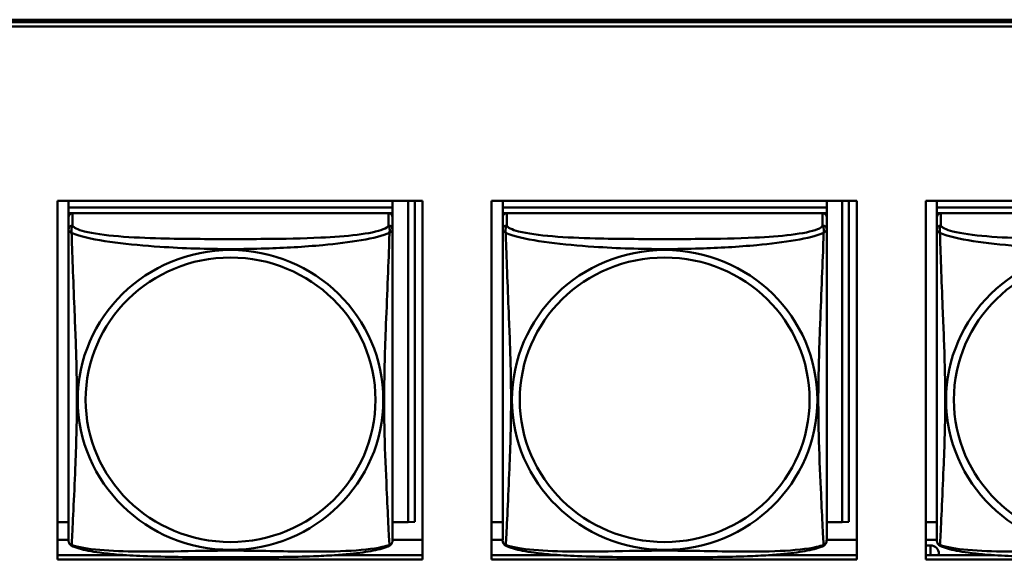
# Model space of a CAD drawing. Header units: inches. Extents: x 0.8 to 72.9, y -5.1 to 48.7.
# Tile 73 of 237: x 47.393 to 48.829, y 12.45 to 13.237. Entities that reach past the tile are written whole.
import ezdxf

# ---------------------------------------------------------------- set-up
doc = ezdxf.new("R2010")
doc.units = ezdxf.units.IN
doc.header["$MEASUREMENT"] = 0
doc.layers.add('Visible Edges(ROSSANSI)', color=7, linetype='Continuous', lineweight=50)
doc.layers.add('Visible Tangent Edges(ROSSANSI)', color=7, linetype='Continuous', lineweight=50)

msp = doc.modelspace()

# ---------------------------------------------------------------- linework, layer by layer
at = {"layer": 'Visible Edges(ROSSANSI)'}
for p, q in [((35.8645, 13.2374), (53.2406, 13.2373)), ((35.8655, 13.2337), (53.2406, 13.2337)), ((53.2406, 13.2276), (35.8655, 13.2276)), ((47.4481, 12.4504), (47.4481, 12.9732)), ((47.4481, 12.9732), (47.9805, 12.9732)), ((47.4642, 12.9732), (47.4642, 12.9633)), ((47.9366, 12.9732), (47.9366, 12.9633)), ((47.9592, 12.9732), (47.9592, 12.5046)), ((47.9691, 12.9732), (47.9691, 12.505)), ((47.9805, 12.9732), (47.9805, 12.4504)), ((48.0811, 12.4504), (48.0811, 12.9732)), ((48.0811, 12.9732), (48.6135, 12.9732)), ((48.0972, 12.9732), (48.0972, 12.9633)), ((48.5696, 12.9732), (48.5696, 12.9633)), ((48.5922, 12.9732), (48.5922, 12.5046)), ((48.6021, 12.9732), (48.6021, 12.505)), ((48.6135, 12.9732), (48.6135, 12.4504)), ((48.7141, 12.4504), (48.7141, 12.9732)), ((48.7141, 12.9732), (49.2465, 12.9732)), ((48.7302, 12.9732), (48.7302, 12.9633)), ((47.9366, 12.9633), (47.4642, 12.9633)), ((47.4642, 12.9633), (47.4642, 12.9551)), ((47.4642, 12.9633), (47.4642, 12.9633)), ((47.4642, 12.9633), (47.9366, 12.9633)), ((47.4642, 12.9494), (47.4642, 12.9551)), ((47.4642, 12.9551), (47.47, 12.9551)), ((47.4642, 12.9493), (47.4642, 12.9316)), ((47.9307, 12.9551), (47.4701, 12.9551)), ((47.9308, 12.9551), (47.9366, 12.9551)), ((47.9366, 12.9633), (47.9366, 12.9551)), ((47.9366, 12.9633), (47.9366, 12.9633)), ((47.9366, 12.9551), (47.9366, 12.9494)), ((47.9366, 12.9316), (47.9366, 12.9493)), ((48.5696, 12.9633), (48.0972, 12.9633)), ((48.0972, 12.9633), (48.0972, 12.9551)), ((48.0972, 12.9633), (48.0972, 12.9633)), ((48.0972, 12.9633), (48.5696, 12.9633)), ((48.0972, 12.9494), (48.0972, 12.9551)), ((48.0972, 12.9551), (48.103, 12.9551)), ((48.0972, 12.9493), (48.0972, 12.9316)), ((48.5637, 12.9551), (48.1031, 12.9551)), ((48.5638, 12.9551), (48.5696, 12.9551)), ((48.5696, 12.9633), (48.5696, 12.9551)), ((48.5696, 12.9633), (48.5696, 12.9633)), ((48.5696, 12.9551), (48.5696, 12.9494)), ((48.5696, 12.9316), (48.5696, 12.9493)), ((49.2026, 12.9633), (48.7302, 12.9633)), ((48.7302, 12.9633), (48.7302, 12.9551)), ((48.7302, 12.9633), (48.7302, 12.9633)), ((48.7302, 12.9633), (49.2026, 12.9633)), ((48.7302, 12.9494), (48.7302, 12.9551)), ((48.7302, 12.9551), (48.736, 12.9551)), ((48.7302, 12.9493), (48.7302, 12.9316)), ((49.1967, 12.9551), (48.7361, 12.9551)), ((47.4642, 12.5046), (47.4481, 12.5046)), ((47.9592, 12.5046), (47.9366, 12.5046)), ((47.9592, 12.5046), (47.9691, 12.505)), ((48.0972, 12.5046), (48.0811, 12.5046)), ((48.5922, 12.5046), (48.5696, 12.5046)), ((48.5922, 12.5046), (48.6021, 12.505)), ((48.7302, 12.5046), (48.7141, 12.5046)), ((47.4642, 12.4789), (47.4481, 12.4789)), ((47.9805, 12.4789), (47.9366, 12.4789)), ((48.0972, 12.4789), (48.0811, 12.4789)), ((48.6135, 12.4789), (48.5696, 12.4789)), ((48.7302, 12.4789), (48.7141, 12.4789)), ((48.7141, 12.4708), (48.7208, 12.4708)), ((47.4481, 12.4565), (47.5485, 12.4565)), ((47.9805, 12.4504), (47.4481, 12.4504)), ((47.8523, 12.4565), (47.9805, 12.4565)), ((48.0811, 12.4565), (48.1815, 12.4565)), ((48.6135, 12.4504), (48.0811, 12.4504)), ((48.4853, 12.4565), (48.6135, 12.4565)), ((48.7141, 12.4565), (48.8145, 12.4565)), ((49.2465, 12.4504), (48.7141, 12.4504)), ((48.7333, 12.4565), (48.7333, 12.4585))]:
    msp.add_line(p, q, dxfattribs=at)
for centre, start, end in [((47.4779, 12.4787), 180, 189.1496), ((47.9228, 12.4787), 350.8504, 360), ((48.1109, 12.4787), 180, 189.1496), ((48.5558, 12.4787), 350.8504, 360), ((48.7439, 12.4787), 180, 189.1496)]:
    msp.add_arc(centre, 0.0138, start, end, dxfattribs=at)
for centre, major_axis, start_param, end_param in [((47.4701, 12.9493), (-0.00591, 0), 4.712389, 6.283185), ((47.9307, 12.9493), (0.00591, 0), 0, 1.570796), ((48.1031, 12.9493), (-0.00591, 0), 4.712389, 6.283185), ((48.5637, 12.9493), (0.00591, 0), 0, 1.570796), ((48.7361, 12.9493), (-0.00591, 0), 4.712389, 6.283185), ((48.7208, 12.4585), (0.0125, 0), 0, 1.570796)]:
    msp.add_ellipse(centre, major_axis=major_axis, ratio=0.981793, start_param=start_param, end_param=end_param, dxfattribs=at)
for points, knots in [([(47.4642, 12.9316), (47.4642, 12.9291), (47.4642, 12.9245), (47.4642, 12.9183), (47.4642, 12.9071), (47.4642, 12.8907), (47.4642, 12.8728), (47.4642, 12.855), (47.4642, 12.8358), (47.4642, 12.8166), (47.4642, 12.7895), (47.4642, 12.7623), (47.4642, 12.7356), (47.4642, 12.7188), (47.4642, 12.7022), (47.4642, 12.6856), (47.4642, 12.6523), (47.4642, 12.6191), (47.4642, 12.5869), (47.4642, 12.5468), (47.4642, 12.5063), (47.4642, 12.4877), (47.4642, 12.4819), (47.4642, 12.4787), (47.4642, 12.4787)], [0.325731, 0.325731, 0.325731, 0.325731, 0.404774, 0.404774, 0.404774, 0.550532, 0.550532, 0.550532, 0.69629, 0.69629, 0.69629, 0.902598, 0.902598, 0.902598, 1.03154, 1.03154, 1.03154, 1.289425, 1.289425, 1.289425, 1.610774, 1.610774, 1.610774, 1.710218, 1.710218, 1.710218, 1.710218]), ([(47.9366, 12.4787), (47.9366, 12.4787), (47.9366, 12.4796), (47.9366, 12.4812), (47.9366, 12.4859), (47.9366, 12.4968), (47.9366, 12.5107), (47.9366, 12.5245), (47.9366, 12.5411), (47.9366, 12.5585), (47.9366, 12.5831), (47.9366, 12.6095), (47.9366, 12.6359), (47.9366, 12.6524), (47.9366, 12.669), (47.9366, 12.6856), (47.9366, 12.7188), (47.9366, 12.7521), (47.9366, 12.786), (47.9366, 12.8284), (47.9366, 12.8742), (47.9366, 12.9057), (47.9366, 12.9182), (47.9366, 12.9276), (47.9366, 12.9316)], [0.352862, 0.352862, 0.352862, 0.352862, 0.404774, 0.404774, 0.404774, 0.550532, 0.550532, 0.550532, 0.69629, 0.69629, 0.69629, 0.902598, 0.902598, 0.902598, 1.03154, 1.03154, 1.03154, 1.289425, 1.289425, 1.289425, 1.610774, 1.610774, 1.610774, 1.73735, 1.73735, 1.73735, 1.73735]), ([(48.0972, 12.9316), (48.0972, 12.9291), (48.0972, 12.9245), (48.0972, 12.9183), (48.0972, 12.9071), (48.0972, 12.8907), (48.0972, 12.8728), (48.0972, 12.855), (48.0972, 12.8358), (48.0972, 12.8166), (48.0972, 12.7895), (48.0972, 12.7623), (48.0972, 12.7356), (48.0972, 12.7188), (48.0972, 12.7022), (48.0972, 12.6856), (48.0972, 12.6523), (48.0972, 12.6191), (48.0972, 12.5869), (48.0972, 12.5468), (48.0972, 12.5063), (48.0972, 12.4877), (48.0972, 12.4819), (48.0972, 12.4787), (48.0972, 12.4787)], [0.325731, 0.325731, 0.325731, 0.325731, 0.404774, 0.404774, 0.404774, 0.550532, 0.550532, 0.550532, 0.69629, 0.69629, 0.69629, 0.902598, 0.902598, 0.902598, 1.03154, 1.03154, 1.03154, 1.289425, 1.289425, 1.289425, 1.610774, 1.610774, 1.610774, 1.710218, 1.710218, 1.710218, 1.710218]), ([(48.5696, 12.4787), (48.5696, 12.4787), (48.5696, 12.4796), (48.5696, 12.4812), (48.5696, 12.4859), (48.5696, 12.4968), (48.5696, 12.5107), (48.5696, 12.5245), (48.5696, 12.5411), (48.5696, 12.5585), (48.5696, 12.5831), (48.5696, 12.6095), (48.5696, 12.6359), (48.5696, 12.6524), (48.5696, 12.669), (48.5696, 12.6856), (48.5696, 12.7188), (48.5696, 12.7521), (48.5696, 12.786), (48.5696, 12.8284), (48.5696, 12.8742), (48.5696, 12.9057), (48.5696, 12.9182), (48.5696, 12.9276), (48.5696, 12.9316)], [0.352862, 0.352862, 0.352862, 0.352862, 0.404774, 0.404774, 0.404774, 0.550532, 0.550532, 0.550532, 0.69629, 0.69629, 0.69629, 0.902598, 0.902598, 0.902598, 1.03154, 1.03154, 1.03154, 1.289425, 1.289425, 1.289425, 1.610774, 1.610774, 1.610774, 1.73735, 1.73735, 1.73735, 1.73735]), ([(48.7302, 12.9316), (48.7302, 12.9291), (48.7302, 12.9245), (48.7302, 12.9183), (48.7302, 12.9071), (48.7302, 12.8907), (48.7302, 12.8728), (48.7302, 12.855), (48.7302, 12.8358), (48.7302, 12.8166), (48.7302, 12.7895), (48.7302, 12.7623), (48.7302, 12.7356), (48.7302, 12.7188), (48.7302, 12.7022), (48.7302, 12.6856), (48.7302, 12.6523), (48.7302, 12.6191), (48.7302, 12.5869), (48.7302, 12.5468), (48.7302, 12.5063), (48.7302, 12.4877), (48.7302, 12.4819), (48.7302, 12.4787), (48.7302, 12.4787)], [0.325731, 0.325731, 0.325731, 0.325731, 0.404774, 0.404774, 0.404774, 0.550532, 0.550532, 0.550532, 0.69629, 0.69629, 0.69629, 0.902598, 0.902598, 0.902598, 1.03154, 1.03154, 1.03154, 1.289425, 1.289425, 1.289425, 1.610774, 1.610774, 1.610774, 1.710218, 1.710218, 1.710218, 1.710218]), ([(47.4683, 12.4706), (47.4678, 12.4709), (47.4673, 12.4712), (47.4664, 12.4721), (47.466, 12.4725), (47.4654, 12.4734), (47.4651, 12.4739), (47.4648, 12.4747), (47.4647, 12.4751), (47.4645, 12.4758), (47.4644, 12.4762), (47.4643, 12.4765)], [0.02273771, 0.02273771, 0.02273771, 0.02273771, 0.02954865, 0.02954865, 0.03635958, 0.03635958, 0.04317052, 0.04317052, 0.04998146, 0.04998146, 0.0567924, 0.0567924, 0.0567924, 0.0567924]), ([(47.9324, 12.4706), (47.933, 12.4709), (47.9335, 12.4712), (47.9344, 12.4721), (47.9348, 12.4725), (47.9354, 12.4734), (47.9356, 12.4739), (47.936, 12.4747), (47.9361, 12.4751), (47.9363, 12.4758), (47.9364, 12.4762), (47.9364, 12.4765)], [0.02273771, 0.02273771, 0.02273771, 0.02273771, 0.02954865, 0.02954865, 0.03635958, 0.03635958, 0.04317052, 0.04317052, 0.04998146, 0.04998146, 0.0567924, 0.0567924, 0.0567924, 0.0567924]), ([(48.1013, 12.4706), (48.1008, 12.4709), (48.1003, 12.4712), (48.0994, 12.4721), (48.099, 12.4725), (48.0984, 12.4734), (48.0981, 12.4739), (48.0978, 12.4747), (48.0977, 12.4751), (48.0975, 12.4758), (48.0974, 12.4762), (48.0973, 12.4765)], [0.02273771, 0.02273771, 0.02273771, 0.02273771, 0.02954865, 0.02954865, 0.03635958, 0.03635958, 0.04317052, 0.04317052, 0.04998146, 0.04998146, 0.0567924, 0.0567924, 0.0567924, 0.0567924]), ([(48.5654, 12.4706), (48.566, 12.4709), (48.5665, 12.4712), (48.5674, 12.4721), (48.5678, 12.4725), (48.5684, 12.4734), (48.5686, 12.4739), (48.569, 12.4747), (48.5691, 12.4751), (48.5693, 12.4758), (48.5694, 12.4762), (48.5694, 12.4765)], [0.02273771, 0.02273771, 0.02273771, 0.02273771, 0.02954865, 0.02954865, 0.03635958, 0.03635958, 0.04317052, 0.04317052, 0.04998146, 0.04998146, 0.0567924, 0.0567924, 0.0567924, 0.0567924]), ([(48.7343, 12.4706), (48.7338, 12.4709), (48.7333, 12.4712), (48.7324, 12.4721), (48.732, 12.4725), (48.7314, 12.4734), (48.7311, 12.4739), (48.7308, 12.4747), (48.7307, 12.4751), (48.7305, 12.4758), (48.7304, 12.4762), (48.7303, 12.4765)], [0.02273771, 0.02273771, 0.02273771, 0.02273771, 0.02954865, 0.02954865, 0.03635958, 0.03635958, 0.04317052, 0.04317052, 0.04998146, 0.04998146, 0.0567924, 0.0567924, 0.0567924, 0.0567924]), ([(47.9324, 12.4706), (47.929, 12.4688), (47.9255, 12.4675), (47.9175, 12.4651), (47.9131, 12.4641), (47.9036, 12.4622), (47.8986, 12.4613), (47.8874, 12.4597), (47.8812, 12.459), (47.8673, 12.4576), (47.8596, 12.457), (47.8418, 12.4558), (47.8315, 12.4553), (47.8066, 12.4544), (47.7919, 12.454), (47.7602, 12.4536), (47.7432, 12.4535), (47.7092, 12.4534), (47.6922, 12.4534), (47.6582, 12.4535), (47.6412, 12.4536), (47.6072, 12.4541), (47.59, 12.4545), (47.5598, 12.4558), (47.5467, 12.4565), (47.5257, 12.4583), (47.5176, 12.4592), (47.504, 12.461), (47.4983, 12.462), (47.4882, 12.4639), (47.4838, 12.465), (47.4756, 12.4674), (47.4719, 12.4687), (47.4683, 12.4706)], [-1.678204, -1.678204, -1.678204, -1.678204, -1.629815, -1.629815, -1.580861, -1.580861, -1.532583, -1.532583, -1.479316, -1.479316, -1.416961, -1.416961, -1.337799, -1.337799, -1.226353, -1.226353, -1.09702, -1.09702, -0.967687, -0.967687, -0.838354, -0.838354, -0.709022, -0.709022, -0.60577, -0.60577, -0.53827, -0.53827, -0.483941, -0.483941, -0.435529, -0.435529, -0.384876, -0.384876, -0.384876, -0.384876]), ([(48.5654, 12.4706), (48.562, 12.4688), (48.5585, 12.4675), (48.5505, 12.4651), (48.5461, 12.4641), (48.5366, 12.4622), (48.5316, 12.4613), (48.5204, 12.4597), (48.5142, 12.459), (48.5003, 12.4576), (48.4926, 12.457), (48.4748, 12.4558), (48.4645, 12.4553), (48.4396, 12.4544), (48.4249, 12.454), (48.3932, 12.4536), (48.3762, 12.4535), (48.3422, 12.4534), (48.3252, 12.4534), (48.2912, 12.4535), (48.2742, 12.4536), (48.2402, 12.4541), (48.223, 12.4545), (48.1928, 12.4558), (48.1797, 12.4565), (48.1587, 12.4583), (48.1506, 12.4592), (48.137, 12.461), (48.1313, 12.462), (48.1212, 12.4639), (48.1168, 12.465), (48.1086, 12.4674), (48.1049, 12.4687), (48.1013, 12.4706)], [-1.678204, -1.678204, -1.678204, -1.678204, -1.629815, -1.629815, -1.580861, -1.580861, -1.532583, -1.532583, -1.479316, -1.479316, -1.416961, -1.416961, -1.337799, -1.337799, -1.226353, -1.226353, -1.09702, -1.09702, -0.967687, -0.967687, -0.838354, -0.838354, -0.709022, -0.709022, -0.60577, -0.60577, -0.53827, -0.53827, -0.483941, -0.483941, -0.435529, -0.435529, -0.384876, -0.384876, -0.384876, -0.384876]), ([(49.1984, 12.4706), (49.195, 12.4688), (49.1915, 12.4675), (49.1835, 12.4651), (49.1791, 12.4641), (49.1696, 12.4622), (49.1646, 12.4613), (49.1534, 12.4597), (49.1472, 12.459), (49.1333, 12.4576), (49.1256, 12.457), (49.1078, 12.4558), (49.0975, 12.4553), (49.0726, 12.4544), (49.0579, 12.454), (49.0262, 12.4536), (49.0092, 12.4535), (48.9752, 12.4534), (48.9582, 12.4534), (48.9242, 12.4535), (48.9072, 12.4536), (48.8732, 12.4541), (48.856, 12.4545), (48.8258, 12.4558), (48.8127, 12.4565), (48.7917, 12.4583), (48.7836, 12.4592), (48.77, 12.461), (48.7643, 12.462), (48.7542, 12.4639), (48.7498, 12.465), (48.7416, 12.4674), (48.7379, 12.4687), (48.7343, 12.4706)], [-1.678204, -1.678204, -1.678204, -1.678204, -1.629815, -1.629815, -1.580861, -1.580861, -1.532583, -1.532583, -1.479316, -1.479316, -1.416961, -1.416961, -1.337799, -1.337799, -1.226353, -1.226353, -1.09702, -1.09702, -0.967687, -0.967687, -0.838354, -0.838354, -0.709022, -0.709022, -0.60577, -0.60577, -0.53827, -0.53827, -0.483941, -0.483941, -0.435529, -0.435529, -0.384876, -0.384876, -0.384876, -0.384876])]:
    msp.add_open_spline(points, degree=3, knots=knots, dxfattribs=at)
at = {"layer": 'Visible Tangent Edges(ROSSANSI)'}
for p, q in [((47.4701, 12.9374), (47.4701, 12.9551)), ((47.9307, 12.9551), (47.9307, 12.9374)), ((48.1031, 12.9374), (48.1031, 12.9551)), ((48.5637, 12.9551), (48.5637, 12.9374)), ((48.7361, 12.9374), (48.7361, 12.9551)), ((48.7208, 12.4708), (48.7208, 12.4565))]:
    msp.add_line(p, q, dxfattribs=at)
for centre, major_axis, start_param, end_param in [((47.4701, 12.9316), (-0.00591, 0), 4.712389, 6.283185), ((47.9307, 12.9316), (0.00591, 0), 0, 1.570796), ((48.1031, 12.9316), (-0.00591, 0), 4.712389, 6.283185), ((48.5637, 12.9316), (0.00591, 0), 0, 1.570796), ((48.7361, 12.9316), (-0.00591, 0), 4.712389, 6.283185)]:
    msp.add_ellipse(centre, major_axis=major_axis, ratio=0.981793, start_param=start_param, end_param=end_param, dxfattribs=at)
for centre, major_axis in [((47.7004, 12.6829), (0.2227, 0)), ((48.3334, 12.6829), (0.2227, 0)), ((48.9664, 12.6829), (0.2227, 0)), ((47.7004, 12.6831), (0.2113, 0)), ((48.3334, 12.6831), (0.2113, 0)), ((48.9664, 12.6831), (0.2113, 0))]:
    msp.add_ellipse(centre, major_axis=major_axis, ratio=0.981793, dxfattribs=at)
for points, knots in [([(47.4687, 12.9264), (47.4685, 12.9275), (47.4684, 12.9285), (47.4683, 12.9305), (47.4684, 12.9314), (47.4685, 12.9327), (47.4686, 12.9332), (47.4688, 12.9338), (47.4689, 12.934), (47.469, 12.9345), (47.4691, 12.9348), (47.4694, 12.9355), (47.4695, 12.9359), (47.4698, 12.9367), (47.47, 12.9371), (47.4701, 12.9374)], [-0.00026741, -0.00026741, -0.00026741, -0.00026741, 0.01456352, 0.01456352, 0.03151317, 0.03151317, 0.04210669, 0.04210669, 0.04740346, 0.04740346, 0.05587828, 0.05587828, 0.06943799, 0.06943799, 0.0844808, 0.0844808, 0.0844808, 0.0844808]), ([(47.9307, 12.9374), (47.9301, 12.9355), (47.9274, 12.9335), (47.923, 12.9317), (47.9149, 12.9284), (47.901, 12.9257), (47.8848, 12.9237), (47.8687, 12.9217), (47.8505, 12.9204), (47.8319, 12.9195), (47.8055, 12.9182), (47.7782, 12.9178), (47.7511, 12.9176), (47.7342, 12.9175), (47.7173, 12.9175), (47.7004, 12.9175), (47.6665, 12.9175), (47.6327, 12.9175), (47.599, 12.9184), (47.557, 12.9195), (47.513, 12.9222), (47.4875, 12.9286), (47.4774, 12.9312), (47.471, 12.9343), (47.4701, 12.9374)], [0.325731, 0.325731, 0.325731, 0.325731, 0.404774, 0.404774, 0.404774, 0.550532, 0.550532, 0.550532, 0.69629, 0.69629, 0.69629, 0.902598, 0.902598, 0.902598, 1.03154, 1.03154, 1.03154, 1.289425, 1.289425, 1.289425, 1.610774, 1.610774, 1.610774, 1.73735, 1.73735, 1.73735, 1.73735]), ([(47.9307, 12.9374), (47.9308, 12.9371), (47.9309, 12.9367), (47.9312, 12.9359), (47.9314, 12.9355), (47.9317, 12.9348), (47.9318, 12.9345), (47.9319, 12.934), (47.932, 12.9338), (47.9321, 12.9332), (47.9322, 12.9327), (47.9324, 12.9314), (47.9325, 12.9305), (47.9324, 12.9285), (47.9323, 12.9275), (47.9321, 12.9264)], [-0.0844808, -0.0844808, -0.0844808, -0.0844808, -0.06943799, -0.06943799, -0.05587828, -0.05587828, -0.04740346, -0.04740346, -0.04210669, -0.04210669, -0.03151317, -0.03151317, -0.01456352, -0.01456352, 0.00026741, 0.00026741, 0.00026741, 0.00026741]), ([(48.1017, 12.9264), (48.1015, 12.9275), (48.1014, 12.9285), (48.1013, 12.9305), (48.1014, 12.9314), (48.1015, 12.9327), (48.1016, 12.9332), (48.1018, 12.9338), (48.1019, 12.934), (48.102, 12.9345), (48.1021, 12.9348), (48.1024, 12.9355), (48.1025, 12.9359), (48.1028, 12.9367), (48.103, 12.9371), (48.1031, 12.9374)], [-0.00026741, -0.00026741, -0.00026741, -0.00026741, 0.01456352, 0.01456352, 0.03151317, 0.03151317, 0.04210669, 0.04210669, 0.04740346, 0.04740346, 0.05587828, 0.05587828, 0.06943799, 0.06943799, 0.0844808, 0.0844808, 0.0844808, 0.0844808]), ([(48.5637, 12.9374), (48.5631, 12.9355), (48.5604, 12.9335), (48.556, 12.9317), (48.5479, 12.9284), (48.534, 12.9257), (48.5178, 12.9237), (48.5017, 12.9217), (48.4835, 12.9204), (48.4649, 12.9195), (48.4385, 12.9182), (48.4112, 12.9178), (48.3841, 12.9176), (48.3672, 12.9175), (48.3503, 12.9175), (48.3334, 12.9175), (48.2995, 12.9175), (48.2657, 12.9175), (48.232, 12.9184), (48.19, 12.9195), (48.146, 12.9222), (48.1205, 12.9286), (48.1104, 12.9312), (48.104, 12.9343), (48.1031, 12.9374)], [0.325731, 0.325731, 0.325731, 0.325731, 0.404774, 0.404774, 0.404774, 0.550532, 0.550532, 0.550532, 0.69629, 0.69629, 0.69629, 0.902598, 0.902598, 0.902598, 1.03154, 1.03154, 1.03154, 1.289425, 1.289425, 1.289425, 1.610774, 1.610774, 1.610774, 1.73735, 1.73735, 1.73735, 1.73735]), ([(48.5637, 12.9374), (48.5638, 12.9371), (48.5639, 12.9367), (48.5642, 12.9359), (48.5644, 12.9355), (48.5647, 12.9348), (48.5648, 12.9345), (48.5649, 12.934), (48.565, 12.9338), (48.5651, 12.9332), (48.5652, 12.9327), (48.5654, 12.9314), (48.5655, 12.9305), (48.5654, 12.9285), (48.5653, 12.9275), (48.5651, 12.9264)], [-0.0844808, -0.0844808, -0.0844808, -0.0844808, -0.06943799, -0.06943799, -0.05587828, -0.05587828, -0.04740346, -0.04740346, -0.04210669, -0.04210669, -0.03151317, -0.03151317, -0.01456352, -0.01456352, 0.00026741, 0.00026741, 0.00026741, 0.00026741]), ([(48.7347, 12.9264), (48.7345, 12.9275), (48.7344, 12.9285), (48.7343, 12.9305), (48.7344, 12.9314), (48.7345, 12.9327), (48.7346, 12.9332), (48.7348, 12.9338), (48.7349, 12.934), (48.735, 12.9345), (48.7351, 12.9348), (48.7354, 12.9355), (48.7355, 12.9359), (48.7358, 12.9367), (48.736, 12.9371), (48.7361, 12.9374)], [-0.00026741, -0.00026741, -0.00026741, -0.00026741, 0.01456352, 0.01456352, 0.03151317, 0.03151317, 0.04210669, 0.04210669, 0.04740346, 0.04740346, 0.05587828, 0.05587828, 0.06943799, 0.06943799, 0.0844808, 0.0844808, 0.0844808, 0.0844808]), ([(49.1967, 12.9374), (49.1961, 12.9355), (49.1934, 12.9335), (49.189, 12.9317), (49.1809, 12.9284), (49.167, 12.9257), (49.1508, 12.9237), (49.1347, 12.9217), (49.1165, 12.9204), (49.0979, 12.9195), (49.0715, 12.9182), (49.0442, 12.9178), (49.0171, 12.9176), (49.0002, 12.9175), (48.9833, 12.9175), (48.9664, 12.9175), (48.9325, 12.9175), (48.8987, 12.9175), (48.865, 12.9184), (48.823, 12.9195), (48.779, 12.9222), (48.7535, 12.9286), (48.7434, 12.9312), (48.737, 12.9343), (48.7361, 12.9374)], [0.325731, 0.325731, 0.325731, 0.325731, 0.404774, 0.404774, 0.404774, 0.550532, 0.550532, 0.550532, 0.69629, 0.69629, 0.69629, 0.902598, 0.902598, 0.902598, 1.03154, 1.03154, 1.03154, 1.289425, 1.289425, 1.289425, 1.610774, 1.610774, 1.610774, 1.73735, 1.73735, 1.73735, 1.73735]), ([(47.4642, 12.9316), (47.4642, 12.9313), (47.4642, 12.9311), (47.4642, 12.9307), (47.4643, 12.9305), (47.4644, 12.9302), (47.4645, 12.9301), (47.4646, 12.9299), (47.4647, 12.9298), (47.4649, 12.9295), (47.4651, 12.9293), (47.4657, 12.9288), (47.4662, 12.9284), (47.4673, 12.9274), (47.4679, 12.9269), (47.4687, 12.9264)], [-0.0844808, -0.0844808, -0.0844808, -0.0844808, -0.06943799, -0.06943799, -0.05587828, -0.05587828, -0.04740346, -0.04740346, -0.04210669, -0.04210669, -0.03151317, -0.03151317, -0.01456352, -0.01456352, 0.00026741, 0.00026741, 0.00026741, 0.00026741]), ([(47.4687, 12.9264), (47.4715, 12.9251), (47.475, 12.9238), (47.479, 12.9226), (47.5066, 12.9142), (47.5537, 12.9091), (47.5972, 12.9062), (47.6321, 12.9039), (47.6663, 12.9029), (47.7004, 12.9029), (47.7174, 12.9029), (47.7345, 12.9031), (47.7516, 12.9037), (47.7791, 12.9046), (47.8073, 12.9061), (47.8349, 12.9087), (47.8545, 12.9105), (47.8738, 12.9128), (47.8911, 12.9158), (47.9083, 12.9187), (47.9232, 12.9223), (47.9321, 12.9264)], [-1.657319, -1.657319, -1.657319, -1.657319, -1.610774, -1.610774, -1.610774, -1.289425, -1.289425, -1.289425, -1.03154, -1.03154, -1.03154, -0.902598, -0.902598, -0.902598, -0.69629, -0.69629, -0.69629, -0.550532, -0.550532, -0.550532, -0.405761, -0.405761, -0.405761, -0.405761]), ([(47.4687, 12.4714), (47.4688, 12.473), (47.4689, 12.4753), (47.4691, 12.4782), (47.4702, 12.498), (47.4723, 12.5412), (47.474, 12.5827), (47.4754, 12.616), (47.4764, 12.6495), (47.4764, 12.683), (47.4764, 12.6997), (47.4762, 12.7165), (47.4757, 12.7335), (47.4751, 12.7607), (47.4739, 12.7887), (47.4727, 12.8173), (47.4719, 12.8375), (47.4711, 12.858), (47.4703, 12.8772), (47.4696, 12.8963), (47.469, 12.914), (47.4687, 12.9264)], [-1.657319, -1.657319, -1.657319, -1.657319, -1.610774, -1.610774, -1.610774, -1.289425, -1.289425, -1.289425, -1.03154, -1.03154, -1.03154, -0.902598, -0.902598, -0.902598, -0.69629, -0.69629, -0.69629, -0.550532, -0.550532, -0.550532, -0.405761, -0.405761, -0.405761, -0.405761]), ([(47.9321, 12.9264), (47.932, 12.9224), (47.9318, 12.9178), (47.9317, 12.9128), (47.9306, 12.8784), (47.9284, 12.8293), (47.9267, 12.7853), (47.9254, 12.75), (47.9244, 12.7164), (47.9244, 12.683), (47.9244, 12.6662), (47.9246, 12.6495), (47.925, 12.6328), (47.9257, 12.606), (47.9269, 12.5789), (47.928, 12.5531), (47.9289, 12.5349), (47.9297, 12.5174), (47.9304, 12.5027), (47.9311, 12.488), (47.9317, 12.4764), (47.9321, 12.4714)], [-1.657319, -1.657319, -1.657319, -1.657319, -1.610774, -1.610774, -1.610774, -1.289425, -1.289425, -1.289425, -1.03154, -1.03154, -1.03154, -0.902598, -0.902598, -0.902598, -0.69629, -0.69629, -0.69629, -0.550532, -0.550532, -0.550532, -0.405761, -0.405761, -0.405761, -0.405761]), ([(47.9321, 12.9264), (47.9328, 12.9269), (47.9335, 12.9274), (47.9346, 12.9284), (47.9351, 12.9288), (47.9357, 12.9293), (47.9359, 12.9295), (47.9361, 12.9298), (47.9361, 12.9299), (47.9363, 12.9301), (47.9364, 12.9302), (47.9365, 12.9305), (47.9365, 12.9307), (47.9366, 12.9311), (47.9366, 12.9313), (47.9366, 12.9316)], [-0.00026741, -0.00026741, -0.00026741, -0.00026741, 0.01456352, 0.01456352, 0.03151317, 0.03151317, 0.04210669, 0.04210669, 0.04740346, 0.04740346, 0.05587828, 0.05587828, 0.06943799, 0.06943799, 0.0844808, 0.0844808, 0.0844808, 0.0844808]), ([(48.0972, 12.9316), (48.0972, 12.9313), (48.0972, 12.9311), (48.0972, 12.9307), (48.0973, 12.9305), (48.0974, 12.9302), (48.0975, 12.9301), (48.0976, 12.9299), (48.0977, 12.9298), (48.0979, 12.9295), (48.0981, 12.9293), (48.0987, 12.9288), (48.0992, 12.9284), (48.1003, 12.9274), (48.1009, 12.9269), (48.1017, 12.9264)], [-0.0844808, -0.0844808, -0.0844808, -0.0844808, -0.06943799, -0.06943799, -0.05587828, -0.05587828, -0.04740346, -0.04740346, -0.04210669, -0.04210669, -0.03151317, -0.03151317, -0.01456352, -0.01456352, 0.00026741, 0.00026741, 0.00026741, 0.00026741]), ([(48.1017, 12.9264), (48.1045, 12.9251), (48.108, 12.9238), (48.112, 12.9226), (48.1396, 12.9142), (48.1867, 12.9091), (48.2302, 12.9062), (48.2651, 12.9039), (48.2993, 12.9029), (48.3334, 12.9029), (48.3504, 12.9029), (48.3675, 12.9031), (48.3846, 12.9037), (48.4121, 12.9046), (48.4403, 12.9061), (48.4679, 12.9087), (48.4875, 12.9105), (48.5068, 12.9128), (48.5241, 12.9158), (48.5413, 12.9187), (48.5562, 12.9223), (48.5651, 12.9264)], [-1.657319, -1.657319, -1.657319, -1.657319, -1.610774, -1.610774, -1.610774, -1.289425, -1.289425, -1.289425, -1.03154, -1.03154, -1.03154, -0.902598, -0.902598, -0.902598, -0.69629, -0.69629, -0.69629, -0.550532, -0.550532, -0.550532, -0.405761, -0.405761, -0.405761, -0.405761]), ([(48.1017, 12.4714), (48.1018, 12.473), (48.1019, 12.4753), (48.1021, 12.4782), (48.1032, 12.498), (48.1053, 12.5412), (48.107, 12.5827), (48.1084, 12.616), (48.1094, 12.6495), (48.1094, 12.683), (48.1094, 12.6997), (48.1092, 12.7165), (48.1087, 12.7335), (48.1081, 12.7607), (48.1069, 12.7887), (48.1057, 12.8173), (48.1049, 12.8375), (48.1041, 12.858), (48.1033, 12.8772), (48.1026, 12.8963), (48.102, 12.914), (48.1017, 12.9264)], [-1.657319, -1.657319, -1.657319, -1.657319, -1.610774, -1.610774, -1.610774, -1.289425, -1.289425, -1.289425, -1.03154, -1.03154, -1.03154, -0.902598, -0.902598, -0.902598, -0.69629, -0.69629, -0.69629, -0.550532, -0.550532, -0.550532, -0.405761, -0.405761, -0.405761, -0.405761]), ([(48.5651, 12.9264), (48.565, 12.9224), (48.5648, 12.9178), (48.5647, 12.9128), (48.5636, 12.8784), (48.5614, 12.8293), (48.5597, 12.7853), (48.5584, 12.75), (48.5574, 12.7164), (48.5574, 12.683), (48.5574, 12.6662), (48.5576, 12.6495), (48.558, 12.6328), (48.5587, 12.606), (48.5599, 12.5789), (48.561, 12.5531), (48.5619, 12.5349), (48.5627, 12.5174), (48.5634, 12.5027), (48.5641, 12.488), (48.5647, 12.4764), (48.5651, 12.4714)], [-1.657319, -1.657319, -1.657319, -1.657319, -1.610774, -1.610774, -1.610774, -1.289425, -1.289425, -1.289425, -1.03154, -1.03154, -1.03154, -0.902598, -0.902598, -0.902598, -0.69629, -0.69629, -0.69629, -0.550532, -0.550532, -0.550532, -0.405761, -0.405761, -0.405761, -0.405761]), ([(48.5651, 12.9264), (48.5658, 12.9269), (48.5665, 12.9274), (48.5676, 12.9284), (48.5681, 12.9288), (48.5687, 12.9293), (48.5689, 12.9295), (48.5691, 12.9298), (48.5691, 12.9299), (48.5693, 12.9301), (48.5694, 12.9302), (48.5695, 12.9305), (48.5695, 12.9307), (48.5696, 12.9311), (48.5696, 12.9313), (48.5696, 12.9316)], [-0.00026741, -0.00026741, -0.00026741, -0.00026741, 0.01456352, 0.01456352, 0.03151317, 0.03151317, 0.04210669, 0.04210669, 0.04740346, 0.04740346, 0.05587828, 0.05587828, 0.06943799, 0.06943799, 0.0844808, 0.0844808, 0.0844808, 0.0844808]), ([(48.7302, 12.9316), (48.7302, 12.9313), (48.7302, 12.9311), (48.7302, 12.9307), (48.7303, 12.9305), (48.7304, 12.9302), (48.7305, 12.9301), (48.7306, 12.9299), (48.7307, 12.9298), (48.7309, 12.9295), (48.7311, 12.9293), (48.7317, 12.9288), (48.7322, 12.9284), (48.7333, 12.9274), (48.7339, 12.9269), (48.7347, 12.9264)], [-0.0844808, -0.0844808, -0.0844808, -0.0844808, -0.06943799, -0.06943799, -0.05587828, -0.05587828, -0.04740346, -0.04740346, -0.04210669, -0.04210669, -0.03151317, -0.03151317, -0.01456352, -0.01456352, 0.00026741, 0.00026741, 0.00026741, 0.00026741]), ([(48.7347, 12.9264), (48.7375, 12.9251), (48.741, 12.9238), (48.745, 12.9226), (48.7726, 12.9142), (48.8197, 12.9091), (48.8632, 12.9062), (48.8981, 12.9039), (48.9323, 12.9029), (48.9664, 12.9029), (48.9834, 12.9029), (49.0005, 12.9031), (49.0176, 12.9037), (49.0451, 12.9046), (49.0733, 12.9061), (49.1009, 12.9087), (49.1205, 12.9105), (49.1398, 12.9128), (49.1571, 12.9158), (49.1743, 12.9187), (49.1892, 12.9223), (49.1981, 12.9264)], [-1.657319, -1.657319, -1.657319, -1.657319, -1.610774, -1.610774, -1.610774, -1.289425, -1.289425, -1.289425, -1.03154, -1.03154, -1.03154, -0.902598, -0.902598, -0.902598, -0.69629, -0.69629, -0.69629, -0.550532, -0.550532, -0.550532, -0.405761, -0.405761, -0.405761, -0.405761]), ([(48.7347, 12.4714), (48.7348, 12.473), (48.7349, 12.4753), (48.7351, 12.4782), (48.7362, 12.498), (48.7383, 12.5412), (48.74, 12.5827), (48.7414, 12.616), (48.7424, 12.6495), (48.7424, 12.683), (48.7424, 12.6997), (48.7422, 12.7165), (48.7417, 12.7335), (48.7411, 12.7607), (48.7399, 12.7887), (48.7387, 12.8173), (48.7379, 12.8375), (48.7371, 12.858), (48.7363, 12.8772), (48.7356, 12.8963), (48.735, 12.914), (48.7347, 12.9264)], [-1.657319, -1.657319, -1.657319, -1.657319, -1.610774, -1.610774, -1.610774, -1.289425, -1.289425, -1.289425, -1.03154, -1.03154, -1.03154, -0.902598, -0.902598, -0.902598, -0.69629, -0.69629, -0.69629, -0.550532, -0.550532, -0.550532, -0.405761, -0.405761, -0.405761, -0.405761]), ([(47.4687, 12.4714), (47.4679, 12.4716), (47.4673, 12.4719), (47.4662, 12.4727), (47.4657, 12.4732), (47.4651, 12.4741), (47.4649, 12.4745), (47.4647, 12.475), (47.4646, 12.4752), (47.4645, 12.4757), (47.4644, 12.4761), (47.4643, 12.4764), (47.4643, 12.4765), (47.4643, 12.4765)], [-0.00026741, -0.00026741, -0.00026741, -0.00026741, 0.01456352, 0.01456352, 0.03151317, 0.03151317, 0.04210669, 0.04210669, 0.04740346, 0.04740346, 0.05587828, 0.05587828, 0.0567924, 0.0567924, 0.0567924, 0.0567924]), ([(47.9364, 12.4765), (47.9364, 12.4765), (47.9364, 12.4764), (47.9364, 12.4761), (47.9363, 12.4757), (47.9361, 12.4752), (47.9361, 12.475), (47.9359, 12.4745), (47.9357, 12.4741), (47.9351, 12.4732), (47.9346, 12.4727), (47.9335, 12.4719), (47.9328, 12.4716), (47.9321, 12.4714)], [-0.0567924, -0.0567924, -0.0567924, -0.0567924, -0.05587828, -0.05587828, -0.04740346, -0.04740346, -0.04210669, -0.04210669, -0.03151317, -0.03151317, -0.01456352, -0.01456352, 0.00026741, 0.00026741, 0.00026741, 0.00026741]), ([(48.1017, 12.4714), (48.1009, 12.4716), (48.1003, 12.4719), (48.0992, 12.4727), (48.0987, 12.4732), (48.0981, 12.4741), (48.0979, 12.4745), (48.0977, 12.475), (48.0976, 12.4752), (48.0975, 12.4757), (48.0974, 12.4761), (48.0973, 12.4764), (48.0973, 12.4765), (48.0973, 12.4765)], [-0.00026741, -0.00026741, -0.00026741, -0.00026741, 0.01456352, 0.01456352, 0.03151317, 0.03151317, 0.04210669, 0.04210669, 0.04740346, 0.04740346, 0.05587828, 0.05587828, 0.0567924, 0.0567924, 0.0567924, 0.0567924]), ([(48.5694, 12.4765), (48.5694, 12.4765), (48.5694, 12.4764), (48.5694, 12.4761), (48.5693, 12.4757), (48.5691, 12.4752), (48.5691, 12.475), (48.5689, 12.4745), (48.5687, 12.4741), (48.5681, 12.4732), (48.5676, 12.4727), (48.5665, 12.4719), (48.5658, 12.4716), (48.5651, 12.4714)], [-0.0567924, -0.0567924, -0.0567924, -0.0567924, -0.05587828, -0.05587828, -0.04740346, -0.04740346, -0.04210669, -0.04210669, -0.03151317, -0.03151317, -0.01456352, -0.01456352, 0.00026741, 0.00026741, 0.00026741, 0.00026741]), ([(48.7347, 12.4714), (48.7339, 12.4716), (48.7333, 12.4719), (48.7322, 12.4727), (48.7317, 12.4732), (48.7311, 12.4741), (48.7309, 12.4745), (48.7307, 12.475), (48.7306, 12.4752), (48.7305, 12.4757), (48.7304, 12.4761), (48.7303, 12.4764), (48.7303, 12.4765), (48.7303, 12.4765)], [-0.00026741, -0.00026741, -0.00026741, -0.00026741, 0.01456352, 0.01456352, 0.03151317, 0.03151317, 0.04210669, 0.04210669, 0.04740346, 0.04740346, 0.05587828, 0.05587828, 0.0567924, 0.0567924, 0.0567924, 0.0567924]), ([(47.4683, 12.4706), (47.4683, 12.4706), (47.4683, 12.4706), (47.4684, 12.4708), (47.4685, 12.4711), (47.4687, 12.4714)], [-0.02273771, -0.02273771, -0.02273771, -0.02273771, -0.01456352, -0.01456352, 0.00026741, 0.00026741, 0.00026741, 0.00026741]), ([(47.9321, 12.4714), (47.9292, 12.4704), (47.9257, 12.4694), (47.9217, 12.4685), (47.8941, 12.4622), (47.8471, 12.4613), (47.8036, 12.4618), (47.7686, 12.4621), (47.7345, 12.4631), (47.7004, 12.4631), (47.6833, 12.4631), (47.6663, 12.4629), (47.6491, 12.4626), (47.6216, 12.4621), (47.5935, 12.4615), (47.5658, 12.4617), (47.5463, 12.4619), (47.5269, 12.4625), (47.5096, 12.4641), (47.4925, 12.4656), (47.4775, 12.4681), (47.4687, 12.4714)], [-1.657319, -1.657319, -1.657319, -1.657319, -1.610774, -1.610774, -1.610774, -1.289425, -1.289425, -1.289425, -1.03154, -1.03154, -1.03154, -0.902598, -0.902598, -0.902598, -0.69629, -0.69629, -0.69629, -0.550532, -0.550532, -0.550532, -0.405761, -0.405761, -0.405761, -0.405761]), ([(47.9321, 12.4714), (47.9323, 12.4711), (47.9324, 12.4708), (47.9324, 12.4706), (47.9324, 12.4706), (47.9324, 12.4706)], [-0.00026741, -0.00026741, -0.00026741, -0.00026741, 0.01456352, 0.01456352, 0.02273771, 0.02273771, 0.02273771, 0.02273771]), ([(48.1013, 12.4706), (48.1013, 12.4706), (48.1013, 12.4706), (48.1014, 12.4708), (48.1015, 12.4711), (48.1017, 12.4714)], [-0.02273771, -0.02273771, -0.02273771, -0.02273771, -0.01456352, -0.01456352, 0.00026741, 0.00026741, 0.00026741, 0.00026741]), ([(48.5651, 12.4714), (48.5622, 12.4704), (48.5587, 12.4694), (48.5547, 12.4685), (48.5271, 12.4622), (48.4801, 12.4613), (48.4366, 12.4618), (48.4016, 12.4621), (48.3675, 12.4631), (48.3334, 12.4631), (48.3163, 12.4631), (48.2993, 12.4629), (48.2821, 12.4626), (48.2546, 12.4621), (48.2265, 12.4615), (48.1988, 12.4617), (48.1793, 12.4619), (48.1599, 12.4625), (48.1426, 12.4641), (48.1255, 12.4656), (48.1105, 12.4681), (48.1017, 12.4714)], [-1.657319, -1.657319, -1.657319, -1.657319, -1.610774, -1.610774, -1.610774, -1.289425, -1.289425, -1.289425, -1.03154, -1.03154, -1.03154, -0.902598, -0.902598, -0.902598, -0.69629, -0.69629, -0.69629, -0.550532, -0.550532, -0.550532, -0.405761, -0.405761, -0.405761, -0.405761]), ([(48.5651, 12.4714), (48.5653, 12.4711), (48.5654, 12.4708), (48.5654, 12.4706), (48.5654, 12.4706), (48.5654, 12.4706)], [-0.00026741, -0.00026741, -0.00026741, -0.00026741, 0.01456352, 0.01456352, 0.02273771, 0.02273771, 0.02273771, 0.02273771]), ([(48.7343, 12.4706), (48.7343, 12.4706), (48.7343, 12.4706), (48.7344, 12.4708), (48.7345, 12.4711), (48.7347, 12.4714)], [-0.02273771, -0.02273771, -0.02273771, -0.02273771, -0.01456352, -0.01456352, 0.00026741, 0.00026741, 0.00026741, 0.00026741]), ([(49.1981, 12.4714), (49.1952, 12.4704), (49.1917, 12.4694), (49.1877, 12.4685), (49.1601, 12.4622), (49.1131, 12.4613), (49.0696, 12.4618), (49.0346, 12.4621), (49.0005, 12.4631), (48.9664, 12.4631), (48.9493, 12.4631), (48.9323, 12.4629), (48.9151, 12.4626), (48.8876, 12.4621), (48.8595, 12.4615), (48.8318, 12.4617), (48.8123, 12.4619), (48.7929, 12.4625), (48.7756, 12.4641), (48.7585, 12.4656), (48.7435, 12.4681), (48.7347, 12.4714)], [-1.657319, -1.657319, -1.657319, -1.657319, -1.610774, -1.610774, -1.610774, -1.289425, -1.289425, -1.289425, -1.03154, -1.03154, -1.03154, -0.902598, -0.902598, -0.902598, -0.69629, -0.69629, -0.69629, -0.550532, -0.550532, -0.550532, -0.405761, -0.405761, -0.405761, -0.405761])]:
    msp.add_open_spline(points, degree=3, knots=knots, dxfattribs=at)

doc.saveas('drawing.dxf')
